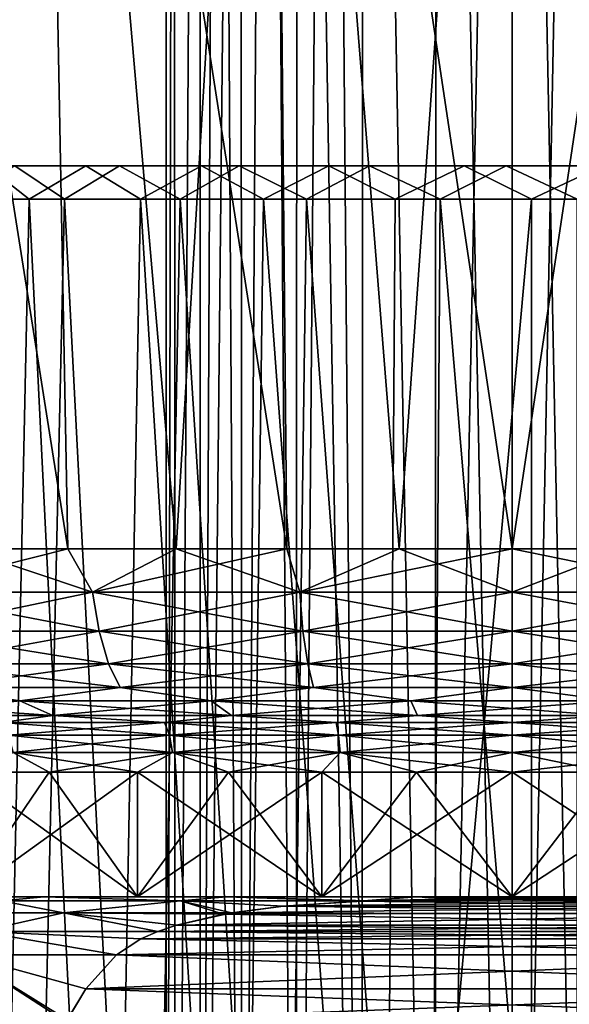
# Model space of a CAD drawing. Header units: metres. Extents: x -109 to 109, y -917 to 389.
# Tile 218 of 256: x -9 to 1, y -77 to -60. Entities that reach past the tile are written whole.
import ezdxf

# ---------------------------------------------------------------- set-up
doc = ezdxf.new("R2010")
doc.units = ezdxf.units.M
doc.layers.add('solid_24503124_XXX_01_SW0001', color=7, linetype='CONTINUOUS')
doc.layers.add('solid_24503124_XXX_01_SW0001_01', color=7, linetype='CONTINUOUS')

msp = doc.modelspace()

# ---------------------------------------------------------------- linework, layer by layer
at = {"layer": 'solid_24503124_XXX_01_SW0001'}
for points in [[(-6, -28.400089, -103.500023), (-5.854147, -28.441481, -104.814896), (-6, -97, -103.5)], [(-5.854156, -28.441479, -102.185143), (-6, -28.400089, -103.500023), (-6, -97, -103.5)], [(-5.854156, -28.441479, -102.185143), (-6, -97, -103.5), (-5.849559, -97, -102.164841)], [(-5.854147, -28.441481, -104.814896), (-5.849559, -97, -104.835159), (-6, -97, -103.5)], [(-5.417144, -28.559076, -100.920357), (-5.854156, -28.441479, -102.185143), (-5.849559, -97, -102.164841)], [(-5.854147, -28.441481, -104.814896), (-5.417132, -28.559078, -106.079666), (-5.849559, -97, -104.835159)], [(-5.417144, -28.559076, -100.920357), (-5.849559, -97, -102.164841), (-5.405798, -97, -100.896667)], [(-5.417132, -28.559078, -106.079666), (-5.405798, -97, -106.103333), (-5.849559, -97, -104.835159)], [(-5.0917, -28.640469, -100.325951), (-5.417144, -28.559076, -100.920357), (-5.405798, -97, -100.896667)], [(-5.417132, -28.559078, -106.079666), (-5.091686, -28.640472, -106.674072), (-5.405798, -97, -106.103333)], [(-5.0917, -28.640469, -100.325951), (-5.405798, -97, -100.896667), (-4.690971, -97, -99.759041)], [(-5.091686, -28.640472, -106.674072), (-4.698759, -28.731701, -107.231178), (-5.405798, -97, -106.103333)], [(-4.698774, -28.731697, -99.768845), (-5.0917, -28.640469, -100.325951), (-4.690971, -97, -99.759041)], [(-4.698759, -28.731701, -107.231178), (-4.690971, -97, -107.240959), (-5.405798, -97, -106.103333)], [(-4.243681, -28.827967, -99.2584), (-4.698774, -28.731697, -99.768845), (-4.690971, -97, -99.759041)], [(-4.698759, -28.731701, -107.231178), (-4.243666, -28.827971, -107.741615), (-4.690971, -97, -107.240959)], [(-4.243681, -28.827967, -99.2584), (-4.690971, -97, -99.759041), (-3.740923, -97, -98.808998)], [(-4.243666, -28.827971, -107.741615), (-3.740923, -97, -108.191002), (-4.690971, -97, -107.240959)], [(-3.733536, -28.92383, -98.803116), (-4.243681, -28.827967, -99.2584), (-3.740923, -97, -98.808998)], [(-4.243666, -28.827971, -107.741615), (-3.73352, -28.923834, -108.196892), (-3.740923, -97, -108.191002)], [(-3.733536, -28.92383, -98.803116), (-3.740923, -97, -98.808998), (-2.603291, -97, -98.094177)], [(-3.73352, -28.923834, -108.196892), (-3.176704, -29.014256, -108.590042), (-3.740923, -97, -108.191002)], [(-3.176704, -29.014256, -108.590042), (-2.603291, -97, -108.905823), (-3.740923, -97, -108.191002)], [(-3.17672, -29.014252, -98.409966), (-3.733536, -28.92383, -98.803116), (-2.603291, -97, -98.094177)], [(-2.582238, -29.094414, -98.084091), (-3.17672, -29.014252, -98.409966), (-2.603291, -97, -98.094177)], [(-3.176704, -29.014256, -108.590042), (-2.582221, -29.094416, -108.915916), (-2.603291, -97, -108.905823)], [(-2.582238, -29.094414, -98.084091), (-2.603291, -97, -98.094177), (-1.335119, -97, -97.650429)], [(-2.582221, -29.094416, -108.915916), (-1.335119, -97, -109.349571), (-2.603291, -97, -108.905823)], [(-1.315703, -29.209681, -97.646034), (-2.582238, -29.094414, -98.084091), (-1.335119, -97, -97.650429)], [(-2.582221, -29.094416, -108.915916), (-1.315693, -29.209682, -109.353966), (-1.335119, -97, -109.349571)], [(-1.315703, -29.209681, -97.646034), (-1.335119, -97, -97.650429), (0, -97, -97.5)], [(-1.315693, -29.209682, -109.353966), (0, -29.25, -109.5), (-1.335119, -97, -109.349571)], [(-1.315703, -29.209681, -97.646034), (0, -97, -97.5), (0, -29.25, -97.5)], [(-7.70167, -68.961235, 22.434206), (-8.232695, -41.158623, 25.337629), (-12.095015, -41.158623, 23.737803)], [(-9.527952, -68.961235, 21.72159), (-7.70167, -68.961235, 22.434206), (-12.095015, -41.158623, 23.737803)], [(-9.527956, -68.961235, -21.721588), (-12.095015, -41.158623, -23.737803), (-8.232695, -41.158623, -25.337629)], [(-7.701672, -68.961235, -22.434206), (-9.527956, -68.961235, -21.721588), (-8.232695, -41.158623, -25.337629)], [(-3.904075, -68.961235, 23.395887), (-4.167658, -41.158623, 26.313557), (-8.232695, -41.158623, 25.337629)], [(-5.822765, -68.961235, 22.99358), (-3.904075, -68.961235, 23.395887), (-8.232695, -41.158623, 25.337629)], [(-7.70167, -68.961235, 22.434206), (-5.822765, -68.961235, 22.99358), (-8.232695, -41.158623, 25.337629)], [(-5.822765, -68.961235, -22.99358), (-8.232695, -41.158623, -25.337629), (-4.167658, -41.158623, -26.313557)], [(-5.822765, -68.961235, -22.99358), (-7.701672, -68.961235, -22.434206), (-8.232695, -41.158623, -25.337629)], [(-3.904075, -68.961235, -23.395887), (-5.822765, -68.961235, -22.99358), (-4.167658, -41.158623, -26.313557)], [(0, -68.961235, 23.719387), (0, -41.158623, 26.64156), (-4.167658, -41.158623, 26.313557)], [(-1.958724, -68.961235, -23.638374), (-4.167658, -41.158623, -26.313557), (0, -41.158623, -26.64156)], [(-1.958724, -68.961235, 23.638374), (0, -68.961235, 23.719387), (-4.167658, -41.158623, 26.313557)], [(-3.904075, -68.961235, 23.395887), (-1.958724, -68.961235, 23.638374), (-4.167658, -41.158623, 26.313557)], [(-1.958724, -68.961235, -23.638374), (-3.904075, -68.961235, -23.395887), (-4.167658, -41.158623, -26.313557)], [(0, -68.961235, -23.719387), (-1.958724, -68.961235, -23.638374), (0, -41.158623, -26.64156)], [(1.958724, -68.961235, 23.638374), (4.167658, -41.158623, 26.313557), (0, -41.158623, 26.64156)], [(0, -68.961235, 23.719387), (1.958724, -68.961235, 23.638374), (0, -41.158623, 26.64156)], [(-8.37672, -62.890926, -279.207642), (-10.04458, -62.890926, -277.51239), (-9.117202, -62.31358, -277.060577)], [(-9.523868, -62.890926, -259.048309), (-7.763119, -62.890926, -257.449738), (-8.623426, -62.31358, -259.551666)], [(-6.805681, -62.31358, -257.986053), (-7.39058, -62.31358, -278.726135), (-9.117202, -62.31358, -277.060577)], [(-8.37672, -62.890926, -279.207642), (-9.117202, -62.31358, -277.060577), (-7.39058, -62.31358, -278.726135)], [(-8.623426, -62.31358, -259.551666), (-6.805681, -62.31358, -257.986053), (-9.117202, -62.31358, -277.060577)], [(-7.763119, -62.890926, -257.449738), (-6.805681, -62.31358, -257.986053), (-8.623426, -62.31358, -259.551666)], [(-6.445936, -62.890926, -280.596191), (-8.37672, -62.890926, -279.207642), (-7.39058, -62.31358, -278.726135)], [(-7.763119, -62.890926, -257.449738), (-5.757148, -62.890926, -256.172241), (-6.805681, -62.31358, -257.986053)], [(-4.731145, -62.31358, -256.781097), (-5.38725, -62.31358, -280.046112), (-7.39058, -62.31358, -278.726135)], [(-6.445936, -62.890926, -280.596191), (-7.39058, -62.31358, -278.726135), (-5.38725, -62.31358, -280.046112)], [(-6.805681, -62.31358, -257.986053), (-4.731145, -62.31358, -256.781097), (-7.39058, -62.31358, -278.726135)], [(-5.757148, -62.890926, -256.172241), (-4.731145, -62.31358, -256.781097), (-6.805681, -62.31358, -257.986053)], [(-4.308053, -62.890926, -281.637848), (-6.445936, -62.890926, -280.596191), (-5.38725, -62.31358, -280.046112)], [(-5.757148, -62.890926, -256.172241), (-3.563957, -62.890926, -255.252701), (-4.731145, -62.31358, -256.781097)], [(-2.470647, -62.31358, -255.977905), (-3.175611, -62.31358, -280.975433), (-5.38725, -62.31358, -280.046112)], [(-4.308053, -62.890926, -281.637848), (-5.38725, -62.31358, -280.046112), (-3.175611, -62.31358, -280.975433)], [(-4.731145, -62.31358, -256.781097), (-2.470647, -62.31358, -255.977905), (-5.38725, -62.31358, -280.046112)], [(-3.563957, -62.890926, -255.252701), (-2.470647, -62.31358, -255.977905), (-4.731145, -62.31358, -256.781097)], [(-2.024496, -62.890926, -282.302704), (-4.308053, -62.890926, -281.637848), (-3.175611, -62.31358, -280.975433)], [(-3.563957, -62.890926, -255.252701), (-1.246561, -62.890926, -254.717621), (-2.470647, -62.31358, -255.977905)], [(-0.101099, -62.31358, -255.60376), (-0.830915, -62.31358, -281.482513), (-3.175611, -62.31358, -280.975433)], [(-2.024496, -62.890926, -282.302704), (-3.175611, -62.31358, -280.975433), (-0.830915, -62.31358, -281.482513)], [(-2.470647, -62.31358, -255.977905), (-0.101099, -62.31358, -255.60376), (-3.175611, -62.31358, -280.975433)], [(-1.246561, -62.890926, -254.717621), (-0.101099, -62.31358, -255.60376), (-2.470647, -62.31358, -255.977905)], [(0.338413, -62.890926, -282.571381), (-2.024496, -62.890926, -282.302704), (-0.830915, -62.31358, -281.482513)], [(-1.246561, -62.890926, -254.717621), (1.127736, -62.890926, -254.58252), (-0.101099, -62.31358, -255.60376)], [(2.297065, -62.31358, -255.671387), (1.567249, -62.31358, -281.55014), (-0.830915, -62.31358, -281.482513)], [(-0.101099, -62.31358, -255.60376), (2.297065, -62.31358, -255.671387), (-0.830915, -62.31358, -281.482513)], [(1.127736, -62.890926, -254.58252), (2.297065, -62.31358, -255.671387), (-0.101099, -62.31358, -255.60376)], [(-9.523868, -62.890926, -259.048309), (-10.196938, -91.313576, -259.828552), (-8.403215, -91.313576, -257.969025)], [(-8.37672, -62.890926, -279.207642), (-8.986534, -91.313576, -278.653107), (-10.04458, -62.890926, -277.51239)], [(-9.523868, -62.890926, -259.048309), (-8.403215, -91.313576, -257.969025), (-7.763119, -62.890926, -257.449738)], [(-8.37672, -62.890926, -279.207642), (-6.969597, -91.313576, -280.267487), (-8.986534, -91.313576, -278.653107)], [(-7.763119, -62.890926, -257.449738), (-8.403215, -91.313576, -257.969025), (-6.298501, -91.313576, -256.470886)], [(-6.445936, -62.890926, -280.596191), (-6.969597, -91.313576, -280.267487), (-8.37672, -62.890926, -279.207642)], [(-7.763119, -62.890926, -257.449738), (-6.298501, -91.313576, -256.470886), (-5.757148, -62.890926, -256.172241)], [(-6.445936, -62.890926, -280.596191), (-4.690327, -91.313576, -281.483795), (-6.969597, -91.313576, -280.267487)], [(-4.308053, -62.890926, -281.637848), (-4.690327, -91.313576, -281.483795), (-6.445936, -62.890926, -280.596191)], [(-5.757148, -62.890926, -256.172241), (-6.298501, -91.313576, -256.470886), (-3.954305, -91.313576, -255.384964)], [(-5.757148, -62.890926, -256.172241), (-3.954305, -91.313576, -255.384964), (-3.563957, -62.890926, -255.252701)], [(-4.308053, -62.890926, -281.637848), (-2.226189, -91.313576, -282.26062), (-4.690327, -91.313576, -281.483795)], [(-2.024496, -62.890926, -282.302704), (-2.226189, -91.313576, -282.26062), (-4.308053, -62.890926, -281.637848)], [(-3.563957, -62.890926, -255.252701), (-3.954305, -91.313576, -255.384964), (-1.450303, -91.313576, -254.74826)], [(-3.563957, -62.890926, -255.252701), (-1.450303, -91.313576, -254.74826), (-1.246561, -62.890926, -254.717621)], [(0.338413, -62.890926, -282.571381), (0.338413, -91.313576, -282.571381), (-2.226189, -91.313576, -282.26062)], [(0.338413, -62.890926, -282.571381), (-2.226189, -91.313576, -282.26062), (-2.024496, -62.890926, -282.302704)], [(-7.274607, -69.710793, 22.388939), (-9.527952, -68.961235, 21.72159), (-10.687447, -69.710793, 20.975294)], [(-10.687447, -69.710793, -20.975294), (-9.527956, -68.961235, -21.721588), (-7.701672, -68.961235, -22.434206)], [(-10.687447, -69.710793, -20.975294), (-7.701672, -68.961235, -22.434206), (-7.274607, -69.710793, -22.388939)], [(-7.274607, -69.710793, 22.388939), (-7.70167, -68.961235, 22.434206), (-9.527952, -68.961235, 21.72159)], [(-7.274607, -69.710793, -22.388939), (-7.701672, -68.961235, -22.434206), (-5.822765, -68.961235, -22.99358)], [(-7.274607, -69.710793, 22.388939), (-5.822765, -68.961235, 22.99358), (-7.70167, -68.961235, 22.434206)], [(-3.682643, -69.710793, 23.251293), (-5.822765, -68.961235, 22.99358), (-7.274607, -69.710793, 22.388939)], [(-7.274607, -69.710793, -22.388939), (-5.822765, -68.961235, -22.99358), (-3.904075, -68.961235, -23.395887)], [(-7.274607, -69.710793, -22.388939), (-3.904075, -68.961235, -23.395887), (-3.682643, -69.710793, -23.251293)], [(-3.682643, -69.710793, 23.251293), (-3.904075, -68.961235, 23.395887), (-5.822765, -68.961235, 22.99358)], [(-3.682643, -69.710793, 23.251293), (-1.958724, -68.961235, 23.638374), (-3.904075, -68.961235, 23.395887)], [(-3.682643, -69.710793, -23.251293), (-3.904075, -68.961235, -23.395887), (-1.958724, -68.961235, -23.638374)], [(0, -69.710793, 23.541122), (-1.958724, -68.961235, 23.638374), (-3.682643, -69.710793, 23.251293)], [(-3.682643, -69.710793, -23.251293), (-1.958724, -68.961235, -23.638374), (0, -68.961235, -23.719387)], [(0, -69.710793, 23.541122), (0, -68.961235, 23.719387), (-1.958724, -68.961235, 23.638374)], [(3.682643, -69.710793, 23.251293), (0, -68.961235, 23.719387), (0, -69.710793, 23.541122)], [(-10.687447, -69.710793, -20.975294), (-7.274607, -69.710793, -22.388939), (-10.521695, -70.392754, -20.64999)], [(-10.687447, -69.710793, 20.975294), (-10.521695, -70.392754, 20.64999), (-7.161786, -70.392754, 22.04171)], [(-7.274607, -69.710793, 22.388939), (-10.687447, -69.710793, 20.975294), (-7.161786, -70.392754, 22.04171)], [(-7.274607, -69.710793, -22.388939), (-7.161786, -70.392754, -22.04171), (-10.521695, -70.392754, -20.64999)], [(-7.274607, -69.710793, -22.388939), (-3.682643, -69.710793, -23.251293), (-7.161786, -70.392754, -22.04171)], [(-7.274607, -69.710793, 22.388939), (-7.161786, -70.392754, 22.04171), (-3.625529, -70.392754, 22.89069)], [(-3.682643, -69.710793, 23.251293), (-7.274607, -69.710793, 22.388939), (-3.625529, -70.392754, 22.89069)], [(-3.682643, -69.710793, -23.251293), (-3.625529, -70.392754, -22.89069), (-7.161786, -70.392754, -22.04171)], [(-3.682643, -69.710793, -23.251293), (0, -69.710793, -23.541122), (-3.625529, -70.392754, -22.89069)], [(-3.682643, -69.710793, 23.251293), (-3.625529, -70.392754, 22.89069), (0, -70.392754, 23.176025)], [(0, -69.710793, 23.541122), (-3.682643, -69.710793, 23.251293), (0, -70.392754, 23.176025)], [(0, -69.710793, -23.541122), (0, -70.392754, -23.176025), (-3.625529, -70.392754, -22.89069)], [(-10.521695, -70.392754, -20.64999), (-7.161786, -70.392754, -22.04171), (-10.28229, -70.958694, -20.180132)], [(-10.521695, -70.392754, 20.64999), (-10.28229, -70.958694, 20.180132), (-6.99883, -70.958694, 21.540184)], [(-7.161786, -70.392754, 22.04171), (-10.521695, -70.392754, 20.64999), (-6.99883, -70.958694, 21.540184)], [(-7.161786, -70.392754, -22.04171), (-6.99883, -70.958694, -21.540184), (-10.28229, -70.958694, -20.180132)], [(-7.161786, -70.392754, -22.04171), (-3.625529, -70.392754, -22.89069), (-6.99883, -70.958694, -21.540184)], [(-7.161786, -70.392754, 22.04171), (-6.99883, -70.958694, 21.540184), (-3.543036, -70.958694, 22.369848)], [(-3.625529, -70.392754, 22.89069), (-7.161786, -70.392754, 22.04171), (-3.543036, -70.958694, 22.369848)], [(-3.625529, -70.392754, -22.89069), (-3.543036, -70.958694, -22.369848), (-6.99883, -70.958694, -21.540184)], [(-3.625529, -70.392754, -22.89069), (0, -70.392754, -23.176025), (-3.543036, -70.958694, -22.369848)], [(-3.625529, -70.392754, 22.89069), (-3.543036, -70.958694, 22.369848), (0, -70.958694, 22.648691)], [(0, -70.392754, 23.176025), (-3.625529, -70.392754, 22.89069), (0, -70.958694, 22.648691)], [(0, -70.392754, -23.176025), (0, -70.958694, -22.648691), (-3.543036, -70.958694, -22.369848)], [(-10.28229, -70.958694, -20.180132), (-6.99883, -70.958694, -21.540184), (-9.985147, -71.370979, -19.596956)], [(-10.28229, -70.958694, 20.180132), (-9.985147, -71.370979, 19.596956), (-6.796575, -71.370979, 20.917706)], [(-6.99883, -70.958694, 21.540184), (-10.28229, -70.958694, 20.180132), (-6.796575, -71.370979, 20.917706)], [(-6.99883, -70.958694, -21.540184), (-6.796575, -71.370979, -20.917706), (-9.985147, -71.370979, -19.596956)], [(-6.99883, -70.958694, -21.540184), (-3.543036, -70.958694, -22.369848), (-6.796575, -71.370979, -20.917706)], [(-6.99883, -70.958694, 21.540184), (-6.796575, -71.370979, 20.917706), (-3.440647, -71.370979, 21.723392)], [(-3.543036, -70.958694, 22.369848), (-6.99883, -70.958694, 21.540184), (-3.440647, -71.370979, 21.723392)], [(-3.543036, -70.958694, -22.369848), (-3.440647, -71.370979, -21.723392), (-6.796575, -71.370979, -20.917706)], [(-3.543036, -70.958694, -22.369848), (0, -70.958694, -22.648691), (-3.440647, -71.370979, -21.723392)], [(-3.543036, -70.958694, 22.369848), (-3.440647, -71.370979, 21.723392), (0, -71.370979, 21.994177)], [(0, -70.958694, 22.648691), (-3.543036, -70.958694, 22.369848), (0, -71.370979, 21.994177)], [(0, -70.958694, -22.648691), (0, -71.370979, -21.994177), (-3.440647, -71.370979, -21.723392)], [(-9.985147, -71.370979, 19.596956), (-11.62635, -71.602074, 17.79545), (-8.538721, -71.602074, 19.466391)], [(-9.985147, -71.370979, -19.596956), (-6.796575, -71.370979, -20.917706), (-8.538732, -71.602074, -19.466385)], [(-6.796575, -71.370979, 20.917706), (-9.985147, -71.370979, 19.596956), (-8.538721, -71.602074, 19.466391)], [(-6.796575, -71.370979, -20.917706), (-5.21823, -71.602074, -20.606314), (-8.538732, -71.602074, -19.466385)], [(-6.796575, -71.370979, 20.917706), (-8.538721, -71.602074, 19.466391), (-5.218222, -71.602074, 20.606316)], [(-6.796575, -71.370979, -20.917706), (-3.440647, -71.370979, -21.723392), (-5.21823, -71.602074, -20.606314)], [(-3.440647, -71.370979, 21.723392), (-6.796575, -71.370979, 20.917706), (-5.218222, -71.602074, 20.606316)], [(-3.440647, -71.370979, -21.723392), (-1.755365, -71.602074, -21.184164), (-5.21823, -71.602074, -20.606314)], [(-3.440647, -71.370979, 21.723392), (-5.218222, -71.602074, 20.606316), (-1.755354, -71.602074, 21.184164)], [(-3.440647, -71.370979, -21.723392), (0, -71.370979, -21.994177), (-1.755365, -71.602074, -21.184164)], [(0, -71.370979, 21.994177), (-3.440647, -71.370979, 21.723392), (-1.755354, -71.602074, 21.184164)], [(0, -71.370979, -21.994177), (1.755354, -71.602074, -21.184164), (-1.755365, -71.602074, -21.184164)], [(-11.62635, -71.602074, 17.79545), (-10.843998, -71.854294, 16.59795), (-7.964163, -71.854294, 18.156441)], [(-8.538721, -71.602074, 19.466391), (-11.62635, -71.602074, 17.79545), (-7.964163, -71.854294, 18.156441)], [(-8.538732, -71.602074, -19.466385), (-7.964167, -71.854294, -18.156439), (-10.844001, -71.854294, -16.597948)], [(-8.538732, -71.602074, -19.466385), (-5.21823, -71.602074, -20.606314), (-7.964167, -71.854294, -18.156439)], [(-8.538721, -71.602074, 19.466391), (-7.964163, -71.854294, 18.156441), (-4.867084, -71.854294, 19.219669)], [(-5.218222, -71.602074, 20.606316), (-8.538721, -71.602074, 19.466391), (-4.867084, -71.854294, 19.219669)], [(-5.21823, -71.602074, -20.606314), (-4.867088, -71.854294, -19.219669), (-7.964167, -71.854294, -18.156439)], [(-5.21823, -71.602074, -20.606314), (-1.755365, -71.602074, -21.184164), (-4.867088, -71.854294, -19.219669)], [(-5.218222, -71.602074, 20.606316), (-4.867084, -71.854294, 19.219669), (-1.637249, -71.854294, 19.758635)], [(-1.755354, -71.602074, 21.184164), (-5.218222, -71.602074, 20.606316), (-1.637249, -71.854294, 19.758635)], [(-1.755365, -71.602074, -21.184164), (-1.637253, -71.854294, -19.758635), (-4.867088, -71.854294, -19.219669)], [(-1.755365, -71.602074, -21.184164), (1.755354, -71.602074, -21.184164), (-1.637253, -71.854294, -19.758635)], [(1.755354, -71.602074, -21.184164), (1.637249, -71.854294, -19.758635), (-1.637253, -71.854294, -19.758635)], [(-8.852815, -71.973076, -17.374628), (-10.844001, -71.854294, -16.597948), (-7.964167, -71.854294, -18.156439)], [(-8.852815, -71.973076, 17.374628), (-7.964163, -71.854294, 18.156441), (-10.843998, -71.854294, 16.59795)], [(-8.852815, -71.973076, -17.374628), (-7.964167, -71.854294, -18.156439), (-6.025831, -71.973076, -18.545603)], [(-6.025831, -71.973076, 18.545603), (-7.964163, -71.854294, 18.156441), (-8.852815, -71.973076, 17.374628)], [(-6.025831, -71.973076, -18.545603), (-7.964167, -71.854294, -18.156439), (-4.867088, -71.854294, -19.219669)], [(-6.025831, -71.973076, 18.545603), (-4.867084, -71.854294, 19.219669), (-7.964163, -71.854294, 18.156441)], [(-6.025831, -71.973076, -18.545603), (-4.867088, -71.854294, -19.219669), (-3.050472, -71.973076, -19.259922)], [(-3.050472, -71.973076, 19.259922), (-4.867084, -71.854294, 19.219669), (-6.025831, -71.973076, 18.545603)], [(-3.050472, -71.973076, -19.259922), (-4.867088, -71.854294, -19.219669), (-1.637253, -71.854294, -19.758635)], [(-3.050472, -71.973076, 19.259922), (-1.637249, -71.854294, 19.758635), (-4.867084, -71.854294, 19.219669)], [(0, -71.973076, 19.5), (-1.637249, -71.854294, 19.758635), (-3.050472, -71.973076, 19.259922)], [(0, -71.973076, 19.5), (1.637253, -71.854294, 19.758635), (-1.637249, -71.854294, 19.758635)], [(3.050472, -71.973076, 19.259922), (1.637253, -71.854294, 19.758635), (0, -71.973076, 19.5)], [(-8.852815, -71.973076, -17.374628), (-6.025831, -71.973076, -18.545603), (-8.731932, -72.196579, -17.137381)], [(-8.852815, -71.973076, 17.374628), (-8.731932, -72.196579, 17.137381), (-5.94355, -72.196579, 18.292366)], [(-6.025831, -71.973076, 18.545603), (-8.852815, -71.973076, 17.374628), (-5.94355, -72.196579, 18.292366)], [(-6.025831, -71.973076, -18.545603), (-5.94355, -72.196579, -18.292366), (-8.731932, -72.196579, -17.137381)], [(-6.025831, -71.973076, -18.545603), (-3.050472, -71.973076, -19.259922), (-5.94355, -72.196579, -18.292366)], [(-6.025831, -71.973076, 18.545603), (-5.94355, -72.196579, 18.292366), (-3.008818, -72.196579, 18.996933)], [(-3.050472, -71.973076, 19.259922), (-6.025831, -71.973076, 18.545603), (-3.008818, -72.196579, 18.996933)], [(-3.050472, -71.973076, -19.259922), (-3.008818, -72.196579, -18.996933), (-5.94355, -72.196579, -18.292366)], [(-3.050472, -71.973076, -19.259922), (0, -71.973076, -19.5), (-3.008818, -72.196579, -18.996933)], [(-3.050472, -71.973076, 19.259922), (-3.008818, -72.196579, 18.996933), (0, -72.196579, 19.23373)], [(0, -71.973076, 19.5), (-3.050472, -71.973076, 19.259922), (0, -72.196579, 19.23373)], [(0, -71.973076, -19.5), (0, -72.196579, -19.23373), (-3.008818, -72.196579, -18.996933)], [(-8.731932, -72.196579, -17.137381), (-5.94355, -72.196579, -18.292366), (-8.65309, -72.497734, -16.982645)], [(-8.731932, -72.196579, 17.137381), (-8.65309, -72.497734, 16.982645), (-5.889885, -72.497734, 18.127203)], [(-5.94355, -72.196579, 18.292366), (-8.731932, -72.196579, 17.137381), (-5.889885, -72.497734, 18.127203)], [(-5.94355, -72.196579, -18.292366), (-5.889885, -72.497734, -18.127203), (-8.65309, -72.497734, -16.982645)], [(-5.94355, -72.196579, -18.292366), (-3.008818, -72.196579, -18.996933), (-5.889885, -72.497734, -18.127203)], [(-5.94355, -72.196579, 18.292366), (-5.889885, -72.497734, 18.127203), (-2.981652, -72.497734, 18.825407)], [(-3.008818, -72.196579, 18.996933), (-5.94355, -72.196579, 18.292366), (-2.981652, -72.497734, 18.825407)], [(-3.008818, -72.196579, -18.996933), (-2.981652, -72.497734, -18.825407), (-5.889885, -72.497734, -18.127203)], [(-3.008818, -72.196579, -18.996933), (0, -72.196579, -19.23373), (-2.981652, -72.497734, -18.825407)], [(-3.008818, -72.196579, 18.996933), (-2.981652, -72.497734, 18.825407), (0, -72.497734, 19.060068)], [(0, -72.196579, 19.23373), (-3.008818, -72.196579, 18.996933), (0, -72.497734, 19.060068)], [(0, -72.196579, -19.23373), (0, -72.497734, -19.060068), (-2.981652, -72.497734, -18.825407)], [(-8.65309, -72.497734, 16.982645), (-9.499986, -72.839096, 16.454491), (-8.029737, -72.839096, 17.219852)], [(-8.65309, -72.497734, -16.982645), (-8.02973, -72.839096, -17.219856), (-9.499979, -72.839096, -16.454494)], [(-8.65309, -72.497734, -16.982645), (-5.889885, -72.497734, -18.127203), (-8.02973, -72.839096, -17.219856)], [(-8.65309, -72.497734, 16.982645), (-8.029737, -72.839096, 17.219852), (-6.498374, -72.839096, 17.854162)], [(-5.889885, -72.497734, 18.127203), (-8.65309, -72.497734, 16.982645), (-6.498374, -72.839096, 17.854162)], [(-5.889885, -72.497734, -18.127203), (-6.498367, -72.839096, -17.854166), (-8.02973, -72.839096, -17.219856)], [(-5.889885, -72.497734, 18.127203), (-6.498374, -72.839096, 17.854162), (-4.917554, -72.839096, 18.352592)], [(-5.889885, -72.497734, -18.127203), (-4.917548, -72.839096, -18.352594), (-6.498367, -72.839096, -17.854166)], [(-5.889885, -72.497734, -18.127203), (-2.981652, -72.497734, -18.825407), (-4.917548, -72.839096, -18.352594)], [(-5.889885, -72.497734, 18.127203), (-4.917554, -72.839096, 18.352592), (-3.299312, -72.839096, 18.711348)], [(-2.981652, -72.497734, 18.825407), (-5.889885, -72.497734, 18.127203), (-3.299312, -72.839096, 18.711348)], [(-2.981652, -72.497734, -18.825407), (-3.299305, -72.839096, -18.711349), (-4.917548, -72.839096, -18.352594)], [(-2.981652, -72.497734, 18.825407), (-3.299312, -72.839096, 18.711348), (-1.65596, -72.839096, 18.9277)], [(-2.981652, -72.497734, -18.825407), (-1.655953, -72.839096, -18.9277), (-3.299305, -72.839096, -18.711349)], [(-2.981652, -72.497734, -18.825407), (0, -72.497734, -19.060068), (-1.655953, -72.839096, -18.9277)], [(-2.981652, -72.497734, 18.825407), (-1.65596, -72.839096, 18.9277), (-0.000003, -72.839096, 19)], [(0, -72.497734, 19.060068), (-2.981652, -72.497734, 18.825407), (-0.000003, -72.839096, 19)], [(0, -72.497734, -19.060068), (0.000003, -72.839096, -19), (-1.655953, -72.839096, -18.9277)], [(-9.500115, -75, -16.454395), (-8.02973, -72.839096, -17.219856), (-6.498367, -72.839096, -17.854166)], [(-6.498472, -75, -17.854105), (-9.500115, -75, -16.454395), (-6.498367, -72.839096, -17.854166)], [(-9.500115, -75, -16.454395), (-9.499979, -72.839096, -16.454494), (-8.02973, -72.839096, -17.219856)], [(-9.500115, -75, 16.454395), (-6.498472, -75, 17.854105), (-9.499986, -72.839096, 16.454491)], [(-6.498472, -75, 17.854105), (-8.029737, -72.839096, 17.219852), (-9.499986, -72.839096, 16.454491)], [(-6.498472, -75, 17.854105), (-6.498374, -72.839096, 17.854162), (-8.029737, -72.839096, 17.219852)], [(-6.498472, -75, -17.854105), (-4.917548, -72.839096, -18.352594), (-3.299305, -72.839096, -18.711349)], [(-3.299364, -75, -18.711315), (-6.498472, -75, -17.854105), (-3.299305, -72.839096, -18.711349)], [(-6.498472, -75, -17.854105), (-6.498367, -72.839096, -17.854166), (-4.917548, -72.839096, -18.352594)], [(-6.498472, -75, 17.854105), (-3.299364, -75, 18.711315), (-6.498374, -72.839096, 17.854162)], [(-3.299364, -75, 18.711315), (-4.917554, -72.839096, 18.352592), (-6.498374, -72.839096, 17.854162)], [(-3.299364, -75, 18.711315), (-3.299312, -72.839096, 18.711348), (-4.917554, -72.839096, 18.352592)], [(-3.299364, -75, -18.711315), (-3.299305, -72.839096, -18.711349), (-1.655953, -72.839096, -18.9277)], [(-3.299364, -75, 18.711315), (0, -75, 18.999977), (-3.299312, -72.839096, 18.711348)], [(0, -75, 18.999977), (-1.65596, -72.839096, 18.9277), (-3.299312, -72.839096, 18.711348)], [(0, -75, 18.999977), (-0.000003, -72.839096, 19), (-1.65596, -72.839096, 18.9277)], [(3.299364, -75, 18.711315), (1.655953, -72.839096, 18.9277), (-0.000003, -72.839096, 19)], [(0, -75, 18.999977), (3.299364, -75, 18.711315), (-0.000003, -72.839096, 19)], [(-11.05034, -75, -16.909443), (-9.500115, -75, -16.454395), (-6.498472, -75, -17.854105)], [(-8.115791, -75, -18.497921), (-11.05034, -75, -16.909443), (-6.498472, -75, -17.854105)], [(-11.05034, -75, 16.909443), (-6.498472, -75, 17.854105), (-9.500115, -75, 16.454395)], [(-11.05034, -75, 16.909443), (-8.115791, -75, 18.497921), (-6.498472, -75, 17.854105)], [(-8.856428, -75.071381, -18.662386), (-11.05034, -75, -16.909443), (-8.115791, -75, -18.497921)], [(-8.856962, -75.071381, 18.662132), (-8.115791, -75, 18.497921), (-11.05034, -75, 16.909443)], [(-5.750993, -75.071381, 19.840542), (-8.115791, -75, 18.497921), (-8.856962, -75.071381, 18.662132)], [(-8.856428, -75.071381, -18.662386), (-8.115791, -75, -18.497921), (-5.750432, -75.071381, -19.840704)], [(-8.115791, -75, -18.497921), (-6.498472, -75, -17.854105), (-3.299364, -75, -18.711315)], [(-8.115791, -75, -18.497921), (-3.299364, -75, -18.711315), (0, -75, -18.999977)], [(4.959784, -75, -19.581614), (-8.115791, -75, -18.497921), (0, -75, -18.999977)], [(-8.115791, -75, 18.497921), (-3.299364, -75, 18.711315), (-6.498472, -75, 17.854105)], [(-8.115791, -75, 18.497921), (-4.959784, -75, 19.581614), (-3.299364, -75, 18.711315)], [(4.959784, -75, -19.581614), (-4.959784, -75, -19.581614), (-8.115791, -75, -18.497921)], [(-5.750432, -75.071381, -19.840704), (-8.115791, -75, -18.497921), (-4.959784, -75, -19.581614)], [(-5.750993, -75.071381, 19.840542), (-4.959784, -75, 19.581614), (-8.115791, -75, 18.497921)], [(-2.512634, -75.070168, 20.5), (-4.959784, -75, 19.581614), (-5.750993, -75.071381, 19.840542)], [(-5.750432, -75.071381, -19.840704), (-4.959784, -75, -19.581614), (-2.653768, -75.07589, -20.5)], [(-4.959784, -75, 19.581614), (0, -75, 18.999977), (-3.299364, -75, 18.711315)], [(1.668437, -75, -20.130955), (-1.668437, -75, -20.130955), (-4.959784, -75, -19.581614)], [(-2.653768, -75.07589, -20.5), (-4.959784, -75, -19.581614), (-1.668437, -75, -20.130955)], [(4.959784, -75, -19.581614), (1.668437, -75, -20.130955), (-4.959784, -75, -19.581614)], [(-2.512634, -75.070168, 20.5), (-1.668437, -75, 20.130955), (-4.959784, -75, 19.581614)], [(-0.973459, -75.03521, -20.5), (-2.653768, -75.07589, -20.5), (-1.668437, -75, -20.130955)], [(-1.012811, -75.035629, 20.5), (-1.668437, -75, 20.130955), (-2.512634, -75.070168, 20.5)], [(0.973459, -75.03521, 20.5), (1.668437, -75, 20.130955), (-1.668437, -75, 20.130955)], [(0.973459, -75.03521, 20.5), (-1.668437, -75, 20.130955), (-1.012811, -75.035629, 20.5)], [(-8.856962, -75.071381, 18.662132), (-10.535662, -75.279015, 18.248289), (-7.776762, -75.279015, 19.583723)], [(-8.856428, -75.071381, -18.662386), (-7.776751, -75.279015, -19.583727), (-10.535651, -75.279015, -18.248295)], [(-5.750993, -75.071381, 19.840542), (-8.856962, -75.071381, 18.662132), (-7.776762, -75.279015, 19.583723)], [(-8.856428, -75.071381, -18.662386), (-5.750432, -75.071381, -19.840704), (-7.776751, -75.279015, -19.583727)], [(-5.750993, -75.071381, 19.840542), (-7.776762, -75.279015, 19.583723), (-4.868316, -75.27816, 20.5)], [(-5.750432, -75.071381, -19.840704), (-5.00451, -75.301521, -20.5), (-7.776751, -75.279015, -19.583727)], [(-2.512634, -75.070168, 20.5), (-5.750993, -75.071381, 19.840542), (-3.963843, -75.162842, 20.5)], [(-5.750993, -75.071381, 19.840542), (-4.868316, -75.27816, 20.5), (-3.963843, -75.162842, 20.5)], [(-5.750432, -75.071381, -19.840704), (-3.964115, -75.162865, -20.5), (-5.00451, -75.301521, -20.5)], [(-5.750432, -75.071381, -19.840704), (-2.653768, -75.07589, -20.5), (-3.964115, -75.162865, -20.5)], [(4.868316, -75.27816, -20.5), (-5.00451, -75.301521, -20.5), (-3.964115, -75.162865, -20.5)], [(3.964115, -75.162865, 20.5), (-3.963843, -75.162842, 20.5), (-4.868316, -75.27816, 20.5)], [(3.963843, -75.162842, -20.5), (-3.964115, -75.162865, -20.5), (-2.653768, -75.07589, -20.5)], [(3.963843, -75.162842, -20.5), (4.868316, -75.27816, -20.5), (-3.964115, -75.162865, -20.5)], [(2.653768, -75.07589, 20.5), (-2.512634, -75.070168, 20.5), (-3.963843, -75.162842, 20.5)], [(3.964115, -75.162865, 20.5), (2.653768, -75.07589, 20.5), (-3.963843, -75.162842, 20.5)], [(2.512634, -75.070168, -20.5), (-2.653768, -75.07589, -20.5), (-0.973459, -75.03521, -20.5)], [(2.512634, -75.070168, -20.5), (3.963843, -75.162842, -20.5), (-2.653768, -75.07589, -20.5)], [(0.973459, -75.03521, 20.5), (-1.012811, -75.035629, 20.5), (-2.512634, -75.070168, 20.5)], [(-7.776762, -75.279015, 19.583723), (-10.535662, -75.279015, 18.248289), (-9.227671, -75.603081, 19.310844)], [(-10.535651, -75.279015, -18.248295), (-7.776751, -75.279015, -19.583727), (-9.227674, -75.603081, -19.310843)], [(-7.776751, -75.279015, -19.583727), (-6.145254, -75.601692, -20.5), (-9.227674, -75.603081, -19.310843)], [(-7.776762, -75.279015, 19.583723), (-9.227671, -75.603081, 19.310844), (-6.145253, -75.601692, 20.5)], [(-4.868316, -75.27816, 20.5), (-7.776762, -75.279015, 19.583723), (-5.820584, -75.49144, 20.5)], [(-7.776762, -75.279015, 19.583723), (-6.145253, -75.601692, 20.5), (-5.820584, -75.49144, 20.5)], [(-7.776751, -75.279015, -19.583727), (-5.820643, -75.491455, -20.5), (-6.145254, -75.601692, -20.5)], [(-7.776751, -75.279015, -19.583727), (-5.00451, -75.301521, -20.5), (-5.820643, -75.491455, -20.5)], [(5.820584, -75.49144, -20.5), (-5.820643, -75.491455, -20.5), (-5.00451, -75.301521, -20.5)], [(5.00451, -75.301521, 20.5), (-4.868316, -75.27816, 20.5), (-5.820584, -75.49144, 20.5)], [(5.820643, -75.491455, 20.5), (5.00451, -75.301521, 20.5), (-5.820584, -75.49144, 20.5)], [(4.868316, -75.27816, -20.5), (5.820584, -75.49144, -20.5), (-5.00451, -75.301521, -20.5)], [(6.145253, -75.601692, -20.5), (-6.145254, -75.601692, -20.5), (-5.820643, -75.491455, -20.5)], [(5.820643, -75.491455, 20.5), (-5.820584, -75.49144, 20.5), (-6.145253, -75.601692, 20.5)], [(5.820584, -75.49144, -20.5), (6.145253, -75.601692, -20.5), (-5.820643, -75.491455, -20.5)], [(-9.227674, -75.603081, -19.310843), (-6.862637, -76.011368, -20.5), (-9.534242, -76.011368, -19.402166)], [(-9.227671, -75.603081, 19.310844), (-9.534242, -76.011368, 19.402166), (-6.862637, -76.011368, 20.5)], [(-9.227674, -75.603081, -19.310843), (-6.145254, -75.601692, -20.5), (-6.436887, -75.729233, -20.5)], [(-9.227674, -75.603081, -19.310843), (-6.436887, -75.729233, -20.5), (-6.862637, -76.011368, -20.5)], [(-6.43687, -75.729225, 20.5), (-6.145253, -75.601692, 20.5), (-9.227671, -75.603081, 19.310844)], [(-6.43687, -75.729225, 20.5), (-9.227671, -75.603081, 19.310844), (-6.862637, -76.011368, 20.5)], [(6.43687, -75.729225, -20.5), (-6.436887, -75.729233, -20.5), (-6.145254, -75.601692, -20.5)], [(6.145254, -75.601692, 20.5), (-6.145253, -75.601692, 20.5), (-6.43687, -75.729225, 20.5)], [(6.436887, -75.729233, 20.5), (6.145254, -75.601692, 20.5), (-6.43687, -75.729225, 20.5)], [(6.436887, -75.729233, 20.5), (-6.43687, -75.729225, 20.5), (-6.862637, -76.011368, 20.5)], [(6.862637, -76.011368, -20.5), (-6.862637, -76.011368, -20.5), (-6.436887, -75.729233, -20.5)], [(6.862637, -76.011368, 20.5), (6.436887, -75.729233, 20.5), (-6.862637, -76.011368, 20.5)], [(6.43687, -75.729225, -20.5), (6.862637, -76.011368, -20.5), (-6.436887, -75.729233, -20.5)], [(-9.900208, -77.135635, -19.538836), (-9.534242, -76.011368, -19.402166), (-7.716021, -77.13636, -20.5)], [(-9.900208, -77.135635, 19.538836), (-7.733685, -77.174324, 20.5), (-9.534242, -76.011368, 19.402166)], [(-7.392656, -76.598991, -20.5), (-9.534242, -76.011368, -19.402166), (-6.862637, -76.011368, -20.5)], [(-7.716021, -77.13636, -20.5), (-9.534242, -76.011368, -19.402166), (-7.392656, -76.598991, -20.5)], [(-7.392656, -76.598991, 20.5), (-6.862637, -76.011368, 20.5), (-9.534242, -76.011368, 19.402166)], [(-7.392656, -76.598991, 20.5), (-9.534242, -76.011368, 19.402166), (-7.733685, -77.174324, 20.5)], [(-7.392656, -76.598991, 20.5), (6.862637, -76.011368, 20.5), (-6.862637, -76.011368, 20.5)], [(7.392656, -76.598991, 20.5), (6.862637, -76.011368, 20.5), (-7.392656, -76.598991, 20.5)], [(7.392656, -76.598991, 20.5), (-7.392656, -76.598991, 20.5), (-7.733685, -77.174324, 20.5)], [(7.716021, -77.13636, 20.5), (7.392656, -76.598991, 20.5), (-7.733685, -77.174324, 20.5)]]:
    msp.add_3dface(points, dxfattribs=at)
at = {"layer": 'solid_24503124_XXX_01_SW0001_01'}
for points in [[(1.315669, -29.209684, -109.353973), (0, -97, -109.5), (0, -29.25, -109.5)], [(1.315669, -29.209684, -109.353973), (1.335119, -97, -109.349571), (0, -97, -109.5)], [(1.31566, -29.209684, -97.646027), (0, -29.25, -97.5), (1.335119, -97, -97.650429)], [(-1.335119, -97, -109.349571), (0, -29.25, -109.5), (0, -97, -109.5)], [(0, -29.25, -97.5), (0, -97, -97.5), (1.335119, -97, -97.650429)], [(0, -68.961235, -23.719387), (0, -41.158623, -26.64156), (4.167658, -41.158623, -26.313557)], [(1.958724, -68.961235, -23.638374), (0, -68.961235, -23.719387), (4.167658, -41.158623, -26.313557)], [(0.338413, -62.890926, -282.571381), (-0.830915, -62.31358, -281.482513), (1.567249, -62.31358, -281.55014)], [(2.71271, -62.890926, -282.436279), (0.338413, -62.890926, -282.571381), (1.567249, -62.31358, -281.55014)], [(-1.246561, -62.890926, -254.717621), (-1.450303, -91.313576, -254.74826), (1.127736, -91.313576, -254.58252)], [(-1.246561, -62.890926, -254.717621), (1.127736, -91.313576, -254.58252), (1.127736, -62.890926, -254.58252)], [(2.71271, -62.890926, -282.436279), (2.916453, -91.313576, -282.40564), (0.338413, -91.313576, -282.571381)], [(2.71271, -62.890926, -282.436279), (0.338413, -91.313576, -282.571381), (0.338413, -62.890926, -282.571381)], [(-3.682643, -69.710793, -23.251293), (0, -68.961235, -23.719387), (0, -69.710793, -23.541122)], [(3.682643, -69.710793, 23.251293), (1.958724, -68.961235, 23.638374), (0, -68.961235, 23.719387)], [(0, -69.710793, -23.541122), (0, -68.961235, -23.719387), (1.958724, -68.961235, -23.638374)], [(0, -69.710793, -23.541122), (1.958724, -68.961235, -23.638374), (3.682643, -69.710793, -23.251293)], [(3.682643, -69.710793, -23.251293), (3.625529, -70.392754, -22.89069), (0, -70.392754, -23.176025)], [(0, -69.710793, -23.541122), (3.682643, -69.710793, -23.251293), (0, -70.392754, -23.176025)], [(0, -69.710793, 23.541122), (0, -70.392754, 23.176025), (3.625529, -70.392754, 22.89069)], [(3.682643, -69.710793, 23.251293), (0, -69.710793, 23.541122), (3.625529, -70.392754, 22.89069)], [(3.625529, -70.392754, -22.89069), (3.543036, -70.958694, -22.369848), (0, -70.958694, -22.648691)], [(0, -70.392754, -23.176025), (3.625529, -70.392754, -22.89069), (0, -70.958694, -22.648691)], [(0, -70.392754, 23.176025), (0, -70.958694, 22.648691), (3.543036, -70.958694, 22.369848)], [(3.625529, -70.392754, 22.89069), (0, -70.392754, 23.176025), (3.543036, -70.958694, 22.369848)], [(3.543036, -70.958694, -22.369848), (3.440647, -71.370979, -21.723392), (0, -71.370979, -21.994177)], [(0, -70.958694, -22.648691), (3.543036, -70.958694, -22.369848), (0, -71.370979, -21.994177)], [(0, -70.958694, 22.648691), (0, -71.370979, 21.994177), (3.440647, -71.370979, 21.723392)], [(3.543036, -70.958694, 22.369848), (0, -70.958694, 22.648691), (3.440647, -71.370979, 21.723392)], [(0, -71.370979, 21.994177), (-1.755354, -71.602074, 21.184164), (1.755364, -71.602074, 21.184164)], [(0, -71.370979, -21.994177), (3.440647, -71.370979, -21.723392), (1.755354, -71.602074, -21.184164)], [(3.440647, -71.370979, 21.723392), (0, -71.370979, 21.994177), (1.755364, -71.602074, 21.184164)], [(-1.755354, -71.602074, 21.184164), (-1.637249, -71.854294, 19.758635), (1.637253, -71.854294, 19.758635)], [(1.755364, -71.602074, 21.184164), (-1.755354, -71.602074, 21.184164), (1.637253, -71.854294, 19.758635)], [(-3.050472, -71.973076, -19.259922), (-1.637253, -71.854294, -19.758635), (0, -71.973076, -19.5)], [(0, -71.973076, -19.5), (-1.637253, -71.854294, -19.758635), (1.637249, -71.854294, -19.758635)], [(0, -71.973076, -19.5), (1.637249, -71.854294, -19.758635), (3.050472, -71.973076, -19.259922)], [(3.050472, -71.973076, -19.259922), (3.008818, -72.196579, -18.996933), (0, -72.196579, -19.23373)], [(0, -71.973076, -19.5), (3.050472, -71.973076, -19.259922), (0, -72.196579, -19.23373)], [(0, -71.973076, 19.5), (0, -72.196579, 19.23373), (3.008818, -72.196579, 18.996933)], [(3.050472, -71.973076, 19.259922), (0, -71.973076, 19.5), (3.008818, -72.196579, 18.996933)], [(3.008818, -72.196579, -18.996933), (2.981652, -72.497734, -18.825407), (0, -72.497734, -19.060068)], [(0, -72.196579, -19.23373), (3.008818, -72.196579, -18.996933), (0, -72.497734, -19.060068)], [(0, -72.196579, 19.23373), (0, -72.497734, 19.060068), (2.981652, -72.497734, 18.825407)], [(3.008818, -72.196579, 18.996933), (0, -72.196579, 19.23373), (2.981652, -72.497734, 18.825407)], [(0, -72.497734, 19.060068), (-0.000003, -72.839096, 19), (1.655953, -72.839096, 18.9277)], [(0, -72.497734, -19.060068), (2.981652, -72.497734, -18.825407), (0.000003, -72.839096, -19)], [(2.981652, -72.497734, 18.825407), (0, -72.497734, 19.060068), (1.655953, -72.839096, 18.9277)], [(2.981652, -72.497734, -18.825407), (1.65596, -72.839096, -18.9277), (0.000003, -72.839096, -19)], [(-3.299364, -75, -18.711315), (-1.655953, -72.839096, -18.9277), (0.000003, -72.839096, -19)], [(0, -75, -18.999977), (-3.299364, -75, -18.711315), (0.000003, -72.839096, -19)], [(0, -75, -18.999977), (1.65596, -72.839096, -18.9277), (3.299312, -72.839096, -18.711348)], [(3.299364, -75, -18.711315), (0, -75, -18.999977), (3.299312, -72.839096, -18.711348)], [(0, -75, -18.999977), (0.000003, -72.839096, -19), (1.65596, -72.839096, -18.9277)], [(-4.959784, -75, 19.581614), (8.115791, -75, 18.497921), (0, -75, 18.999977)], [(-4.959784, -75, 19.581614), (4.959784, -75, 19.581614), (8.115791, -75, 18.497921)], [(-4.959784, -75, 19.581614), (-1.668437, -75, 20.130955), (4.959784, -75, 19.581614)], [(-0.973459, -75.03521, -20.5), (-1.668437, -75, -20.130955), (1.668437, -75, -20.130955)], [(-1.668437, -75, 20.130955), (1.668437, -75, 20.130955), (4.959784, -75, 19.581614)], [(1.012811, -75.035629, -20.5), (-0.973459, -75.03521, -20.5), (1.668437, -75, -20.130955)], [(4.959784, -75, -19.581614), (0, -75, -18.999977), (3.299364, -75, -18.711315)], [(8.115791, -75, 18.497921), (3.299364, -75, 18.711315), (0, -75, 18.999977)], [(0.973459, -75.03521, 20.5), (2.653768, -75.07589, 20.5), (1.668437, -75, 20.130955)], [(3.964115, -75.162865, 20.5), (-4.868316, -75.27816, 20.5), (5.00451, -75.301521, 20.5)], [(0.973459, -75.03521, 20.5), (-2.512634, -75.070168, 20.5), (2.653768, -75.07589, 20.5)], [(2.512634, -75.070168, -20.5), (-0.973459, -75.03521, -20.5), (1.012811, -75.035629, -20.5)], [(5.820643, -75.491455, 20.5), (-6.145253, -75.601692, 20.5), (6.145254, -75.601692, 20.5)], [(6.43687, -75.729225, -20.5), (-6.145254, -75.601692, -20.5), (6.145253, -75.601692, -20.5)], [(-7.392656, -76.598991, -20.5), (-6.862637, -76.011368, -20.5), (7.392656, -76.598991, -20.5)], [(7.392656, -76.598991, -20.5), (-6.862637, -76.011368, -20.5), (6.862637, -76.011368, -20.5)], [(-7.716021, -77.13636, -20.5), (-7.392656, -76.598991, -20.5), (7.733685, -77.174324, -20.5)], [(-7.392656, -76.598991, -20.5), (7.392656, -76.598991, -20.5), (7.733685, -77.174324, -20.5)]]:
    msp.add_3dface(points, dxfattribs=at)

doc.saveas('drawing.dxf')
